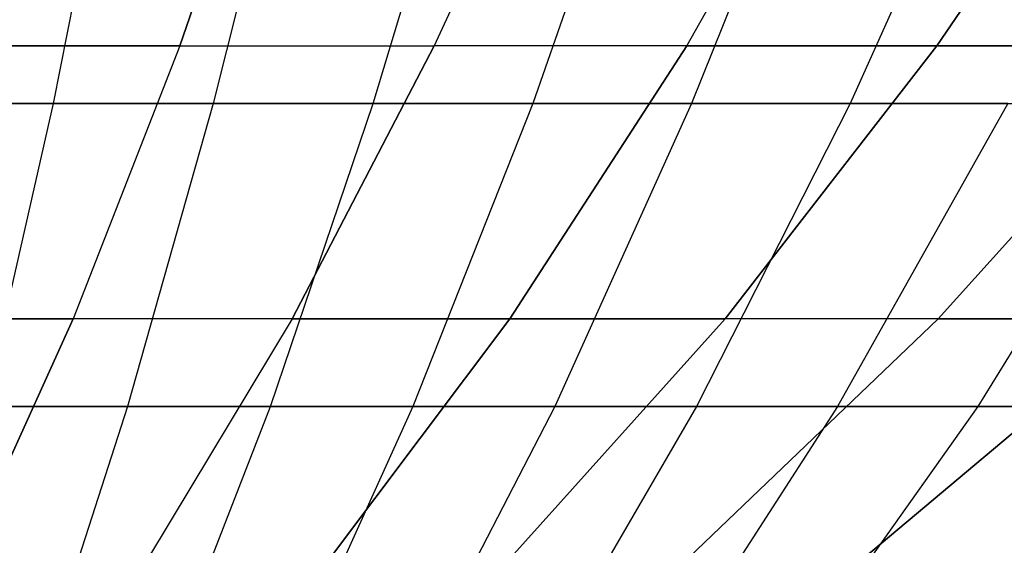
# Model space of a CAD drawing. Extents: x -125 to 125, y -143 to 0.
# Tile 74 of 241: x 1.76 to 4.61, y -139.94 to -138.42. Entities that reach past the tile are written whole.
import ezdxf

# ---------------------------------------------------------------- set-up
doc = ezdxf.new("R2010")
doc.units = 0
doc.header["$LTSCALE"] = 25.4
doc.layers.get('0').update_dxf_attribs({"linetype": 'CONTINUOUS'})

# ---------------------------------------------------------------- blocks, each defined once
blk = doc.blocks.new('NL2500026672_STL')
at = {"color": 0}
for p, q in [((2.2279, -138.4955, 16.9224), (2.5321, -137.6057, 19.233)), ((2.2279, -138.4955, 16.9224), (2.5321, -137.6057, 19.233)), ((2.5321, -137.6057, -19.233), (2.2279, -138.4955, -16.9224)), ((2.5321, -137.6057, -19.233), (2.2279, -138.4955, -16.9224)), ((3.3686, -137.6057, 19.1043), (2.9639, -138.4955, 16.8091)), ((3.3686, -137.6057, -19.1043), (2.9639, -138.4955, -16.8091)), ((3.3686, -137.6057, 19.1043), (2.9639, -138.4955, 16.8091)), ((3.3686, -137.6057, -19.1043), (2.9639, -138.4955, -16.8091)), ((3.6943, -138.4955, 16.6639), (4.1987, -137.6057, 18.9392)), ((3.6943, -138.4955, -16.6639), (4.1987, -137.6057, -18.9392)), ((3.6943, -138.4955, -16.6639), (4.1987, -137.6057, -18.9392)), ((3.6943, -138.4955, 16.6639), (4.1987, -137.6057, 18.9392)), ((4.4176, -138.4955, 16.4868), (5.0208, -137.6057, 18.738)), ((4.4176, -138.4955, 16.4868), (5.0208, -137.6057, 18.738)), ((5.0208, -137.6057, -18.738), (4.4176, -138.4955, -16.4868)), ((5.0208, -137.6057, -18.738), (4.4176, -138.4955, -16.4868)), ((2.0559, -137.6886, -24.3194), (1.8608, -138.6626, -22.0107)), ((2.0559, -137.6886, -24.3194), (1.8608, -138.6626, -22.0107)), ((2.5682, -137.6886, 24.2707), (2.3244, -138.6626, 21.9666)), ((2.5682, -137.6886, 24.2707), (2.3244, -138.6626, 21.9666)), ((2.787, -138.6626, -21.9127), (3.0793, -137.6886, -24.2111)), ((2.787, -138.6626, -21.9127), (3.0793, -137.6886, -24.2111)), ((3.5891, -137.6886, 24.1408), (3.2484, -138.6626, 21.8491)), ((3.5891, -137.6886, 24.1408), (3.2484, -138.6626, 21.8491)), ((4.0972, -137.6886, -24.0598), (3.7083, -138.6626, -21.7758)), ((4.0972, -137.6886, -24.0598), (3.7083, -138.6626, -21.7758)), ((4.6036, -137.6886, 23.968), (4.1666, -138.6626, 21.6927)), ((4.6036, -137.6886, 23.968), (4.1666, -138.6626, 21.6927)), ((2.2279, -138.4955, 16.9224), (1.4876, -138.4955, 17.0035)), ((2.2279, -138.4955, 16.9224), (1.4876, -138.4955, 17.0035)), ((1.4876, -138.4955, -17.0035), (2.2279, -138.4955, -16.9224)), ((1.4876, -138.4955, -17.0035), (2.2279, -138.4955, -16.9224)), ((2.2279, -138.4955, 16.9224), (1.919, -139.2859, 14.5766)), ((2.2279, -138.4955, 16.9224), (1.919, -139.2859, 14.5766)), ((2.2279, -138.4955, -16.9224), (1.919, -139.2859, -14.5766)), ((2.2279, -138.4955, -16.9224), (1.919, -139.2859, -14.5766)), ((2.2279, -138.4955, 16.9224), (2.9639, -138.4955, 16.8091)), ((2.2279, -138.4955, 16.9224), (2.9639, -138.4955, 16.8091)), ((2.2279, -138.4955, -16.9224), (2.9639, -138.4955, -16.8091)), ((2.2279, -138.4955, -16.9224), (2.9639, -138.4955, -16.8091)), ((2.9639, -138.4955, 16.8091), (2.553, -139.2859, 14.479)), ((2.553, -139.2859, -14.479), (2.9639, -138.4955, -16.8091)), ((2.553, -139.2859, -14.479), (2.9639, -138.4955, -16.8091)), ((2.9639, -138.4955, 16.8091), (2.553, -139.2859, 14.479)), ((3.6943, -138.4955, -16.6639), (2.9639, -138.4955, -16.8091)), ((3.6943, -138.4955, -16.6639), (2.9639, -138.4955, -16.8091)), ((3.6943, -138.4955, 16.6639), (2.9639, -138.4955, 16.8091)), ((3.6943, -138.4955, 16.6639), (2.9639, -138.4955, 16.8091)), ((3.1822, -139.2859, 14.3538), (3.6943, -138.4955, 16.6639)), ((3.6943, -138.4955, -16.6639), (3.1822, -139.2859, -14.3538)), ((3.6943, -138.4955, -16.6639), (3.1822, -139.2859, -14.3538)), ((3.1822, -139.2859, 14.3538), (3.6943, -138.4955, 16.6639)), ((4.4176, -138.4955, 16.4868), (3.6943, -138.4955, 16.6639)), ((4.4176, -138.4955, 16.4868), (3.6943, -138.4955, 16.6639)), ((3.6943, -138.4955, -16.6639), (4.4176, -138.4955, -16.4868)), ((3.6943, -138.4955, -16.6639), (4.4176, -138.4955, -16.4868)), ((3.8052, -139.2859, 14.2014), (4.4176, -138.4955, 16.4868)), ((3.8052, -139.2859, 14.2014), (4.4176, -138.4955, 16.4868)), ((4.4176, -138.4955, -16.4868), (3.8052, -139.2859, -14.2014)), ((4.4176, -138.4955, -16.4868), (3.8052, -139.2859, -14.2014)), ((5.1326, -138.4955, 16.2785), (4.4176, -138.4955, 16.4868)), ((5.1326, -138.4955, 16.2785), (4.4176, -138.4955, 16.4868)), ((4.4176, -138.4955, -16.4868), (5.1326, -138.4955, -16.2785)), ((4.4176, -138.4955, -16.4868), (5.1326, -138.4955, -16.2785)), ((4.4211, -139.2859, 14.0219), (5.1326, -138.4955, 16.2785)), ((4.4211, -139.2859, 14.0219), (5.1326, -138.4955, 16.2785)), ((4.4211, -139.2859, -14.0219), (5.1326, -138.4955, -16.2785)), ((4.4211, -139.2859, -14.0219), (5.1326, -138.4955, -16.2785)), ((1.8608, -138.6626, -22.0107), (0.9312, -138.6626, -22.0696)), ((1.8608, -138.6626, -22.0107), (0.9312, -138.6626, -22.0696)), ((1.3963, -138.6626, 22.0451), (2.3244, -138.6626, 21.9666)), ((1.3963, -138.6626, 22.0451), (2.3244, -138.6626, 21.9666)), ((1.8608, -138.6626, -22.0107), (1.6623, -139.5387, -19.6635)), ((1.8608, -138.6626, -22.0107), (1.6623, -139.5387, -19.6635)), ((2.787, -138.6626, -21.9127), (1.8608, -138.6626, -22.0107)), ((2.787, -138.6626, -21.9127), (1.8608, -138.6626, -22.0107)), ((2.3244, -138.6626, 21.9666), (2.0765, -139.5387, 19.6241)), ((2.3244, -138.6626, 21.9666), (2.0765, -139.5387, 19.6241)), ((2.3244, -138.6626, 21.9666), (3.2484, -138.6626, 21.8491)), ((2.3244, -138.6626, 21.9666), (3.2484, -138.6626, 21.8491)), ((2.4898, -139.5387, -19.5759), (2.787, -138.6626, -21.9127)), ((2.4898, -139.5387, -19.5759), (2.787, -138.6626, -21.9127)), ((3.7083, -138.6626, -21.7758), (2.787, -138.6626, -21.9127)), ((3.7083, -138.6626, -21.7758), (2.787, -138.6626, -21.9127)), ((3.2484, -138.6626, 21.8491), (2.902, -139.5387, 19.5191)), ((3.2484, -138.6626, 21.8491), (2.902, -139.5387, 19.5191)), ((3.2484, -138.6626, 21.8491), (4.1666, -138.6626, 21.6927)), ((3.2484, -138.6626, 21.8491), (4.1666, -138.6626, 21.6927)), ((3.7083, -138.6626, -21.7758), (3.3128, -139.5387, -19.4536)), ((3.7083, -138.6626, -21.7758), (3.3128, -139.5387, -19.4536)), ((4.623, -138.6626, -21.6001), (3.7083, -138.6626, -21.7758)), ((4.623, -138.6626, -21.6001), (3.7083, -138.6626, -21.7758)), ((4.1666, -138.6626, 21.6927), (3.7222, -139.5387, 19.3794)), ((4.1666, -138.6626, 21.6927), (3.7222, -139.5387, 19.3794)), ((4.623, -138.6626, -21.6001), (4.13, -139.5387, -19.2966)), ((4.623, -138.6626, -21.6001), (4.13, -139.5387, -19.2966)), ((4.1666, -138.6626, 21.6927), (5.0773, -138.6626, 21.4978)), ((4.1666, -138.6626, 21.6927), (5.0773, -138.6626, 21.4978)), ((5.0773, -138.6626, 21.4978), (4.5359, -139.5387, 19.2052)), ((5.0773, -138.6626, 21.4978), (4.5359, -139.5387, 19.2052)), ((1.919, -139.2859, 14.5766), (1.2814, -139.2859, 14.6464)), ((1.919, -139.2859, 14.5766), (1.2814, -139.2859, 14.6464)), ((1.2814, -139.2859, -14.6464), (1.919, -139.2859, -14.5766)), ((1.2814, -139.2859, -14.6464), (1.919, -139.2859, -14.5766)), ((1.919, -139.2859, 14.5766), (1.6061, -139.9757, 12.1997)), ((1.919, -139.2859, 14.5766), (1.6061, -139.9757, 12.1997)), ((1.6061, -139.9757, -12.1997), (1.919, -139.2859, -14.5766)), ((1.6061, -139.9757, -12.1997), (1.919, -139.2859, -14.5766)), ((2.553, -139.2859, 14.479), (1.919, -139.2859, 14.5766)), ((2.553, -139.2859, 14.479), (1.919, -139.2859, 14.5766)), ((2.553, -139.2859, -14.479), (1.919, -139.2859, -14.5766)), ((2.553, -139.2859, -14.479), (1.919, -139.2859, -14.5766)), ((2.553, -139.2859, 14.479), (2.1367, -139.9757, 12.118)), ((2.553, -139.2859, -14.479), (2.1367, -139.9757, -12.118)), ((2.553, -139.2859, -14.479), (2.1367, -139.9757, -12.118)), ((2.553, -139.2859, 14.479), (2.1367, -139.9757, 12.118)), ((2.553, -139.2859, -14.479), (3.1822, -139.2859, -14.3538)), ((2.553, -139.2859, -14.479), (3.1822, -139.2859, -14.3538)), ((3.1822, -139.2859, 14.3538), (2.553, -139.2859, 14.479)), ((3.1822, -139.2859, 14.3538), (2.553, -139.2859, 14.479)), ((2.6633, -139.9757, 12.0133), (3.1822, -139.2859, 14.3538)), ((3.1822, -139.2859, -14.3538), (2.6633, -139.9757, -12.0133)), ((3.1822, -139.2859, -14.3538), (2.6633, -139.9757, -12.0133)), ((2.6633, -139.9757, 12.0133), (3.1822, -139.2859, 14.3538)), ((3.8052, -139.2859, 14.2014), (3.1822, -139.2859, 14.3538)), ((3.8052, -139.2859, 14.2014), (3.1822, -139.2859, 14.3538)), ((3.1822, -139.2859, -14.3538), (3.8052, -139.2859, -14.2014)), ((3.1822, -139.2859, -14.3538), (3.8052, -139.2859, -14.2014)), ((3.1848, -139.9757, 11.8857), (3.8052, -139.2859, 14.2014)), ((3.1848, -139.9757, 11.8857), (3.8052, -139.2859, 14.2014)), ((3.1848, -139.9757, -11.8857), (3.8052, -139.2859, -14.2014)), ((3.1848, -139.9757, -11.8857), (3.8052, -139.2859, -14.2014)), ((3.7002, -139.9757, 11.7354), (4.4211, -139.2859, 14.0219)), ((3.7002, -139.9757, 11.7354), (4.4211, -139.2859, 14.0219)), ((4.4211, -139.2859, -14.0219), (3.7002, -139.9757, -11.7354)), ((4.4211, -139.2859, -14.0219), (3.7002, -139.9757, -11.7354)), ((4.4211, -139.2859, 14.0219), (3.8052, -139.2859, 14.2014)), ((4.4211, -139.2859, 14.0219), (3.8052, -139.2859, 14.2014)), ((4.4211, -139.2859, -14.0219), (3.8052, -139.2859, -14.2014)), ((4.4211, -139.2859, -14.0219), (3.8052, -139.2859, -14.2014)), ((4.2085, -139.9757, 11.5629), (5.0285, -139.2859, 13.8157)), ((4.2085, -139.9757, 11.5629), (5.0285, -139.2859, 13.8157)), ((5.0285, -139.2859, -13.8157), (4.2085, -139.9757, -11.5629)), ((5.0285, -139.2859, -13.8157), (4.2085, -139.9757, -11.5629)), ((5.0285, -139.2859, 13.8157), (4.4211, -139.2859, 14.0219)), ((5.0285, -139.2859, 13.8157), (4.4211, -139.2859, 14.0219)), ((4.4211, -139.2859, -14.0219), (5.0285, -139.2859, -13.8157)), ((4.4211, -139.2859, -14.0219), (5.0285, -139.2859, -13.8157)), ((1.2474, -139.5387, 19.6941), (2.0765, -139.5387, 19.6241)), ((1.2474, -139.5387, 19.6941), (2.0765, -139.5387, 19.6241)), ((2.4898, -139.5387, -19.5759), (1.6623, -139.5387, -19.6635)), ((2.4898, -139.5387, -19.5759), (1.6623, -139.5387, -19.6635)), ((2.0765, -139.5387, 19.6241), (1.825, -140.3154, 17.2471)), ((2.0765, -139.5387, 19.6241), (1.825, -140.3154, 17.2471)), ((2.0765, -139.5387, 19.6241), (2.902, -139.5387, 19.5191)), ((2.0765, -139.5387, 19.6241), (2.902, -139.5387, 19.5191)), ((2.1882, -140.3154, -17.2047), (2.4898, -139.5387, -19.5759)), ((2.1882, -140.3154, -17.2047), (2.4898, -139.5387, -19.5759)), ((3.3128, -139.5387, -19.4536), (2.4898, -139.5387, -19.5759)), ((3.3128, -139.5387, -19.4536), (2.4898, -139.5387, -19.5759)), ((2.902, -139.5387, 19.5191), (2.5504, -140.3154, 17.1548)), ((2.902, -139.5387, 19.5191), (2.5504, -140.3154, 17.1548)), ((2.902, -139.5387, 19.5191), (3.7222, -139.5387, 19.3794)), ((2.902, -139.5387, 19.5191), (3.7222, -139.5387, 19.3794)), ((3.3128, -139.5387, -19.4536), (2.9116, -140.3154, -17.0972)), ((3.3128, -139.5387, -19.4536), (2.9116, -140.3154, -17.0972)), ((3.7222, -139.5387, 19.3794), (3.2714, -140.3154, 17.032)), ((3.7222, -139.5387, 19.3794), (3.2714, -140.3154, 17.032)), ((4.13, -139.5387, -19.2966), (3.3128, -139.5387, -19.4536)), ((4.13, -139.5387, -19.2966), (3.3128, -139.5387, -19.4536)), ((4.13, -139.5387, -19.2966), (3.6297, -140.3154, -16.9593)), ((4.13, -139.5387, -19.2966), (3.6297, -140.3154, -16.9593)), ((3.7222, -139.5387, 19.3794), (4.5359, -139.5387, 19.2052)), ((3.7222, -139.5387, 19.3794), (4.5359, -139.5387, 19.2052)), ((4.5359, -139.5387, 19.2052), (3.9865, -140.3154, 16.879)), ((4.5359, -139.5387, 19.2052), (3.9865, -140.3154, 16.879)), ((4.9398, -139.5387, -19.1053), (4.13, -139.5387, -19.2966)), ((4.9398, -139.5387, -19.1053), (4.13, -139.5387, -19.2966)), ((4.5359, -139.5387, 19.2052), (5.3415, -139.5387, 18.9969)), ((4.5359, -139.5387, 19.2052), (5.3415, -139.5387, 18.9969))]:
    blk.add_line(p, q, dxfattribs=at)

msp = doc.modelspace()

# ---------------------------------------------------------------- block references
at = {"color": 253}
msp.add_blockref('NL2500026672_STL', (0, 0), dxfattribs=at)

doc.saveas('drawing.dxf')
